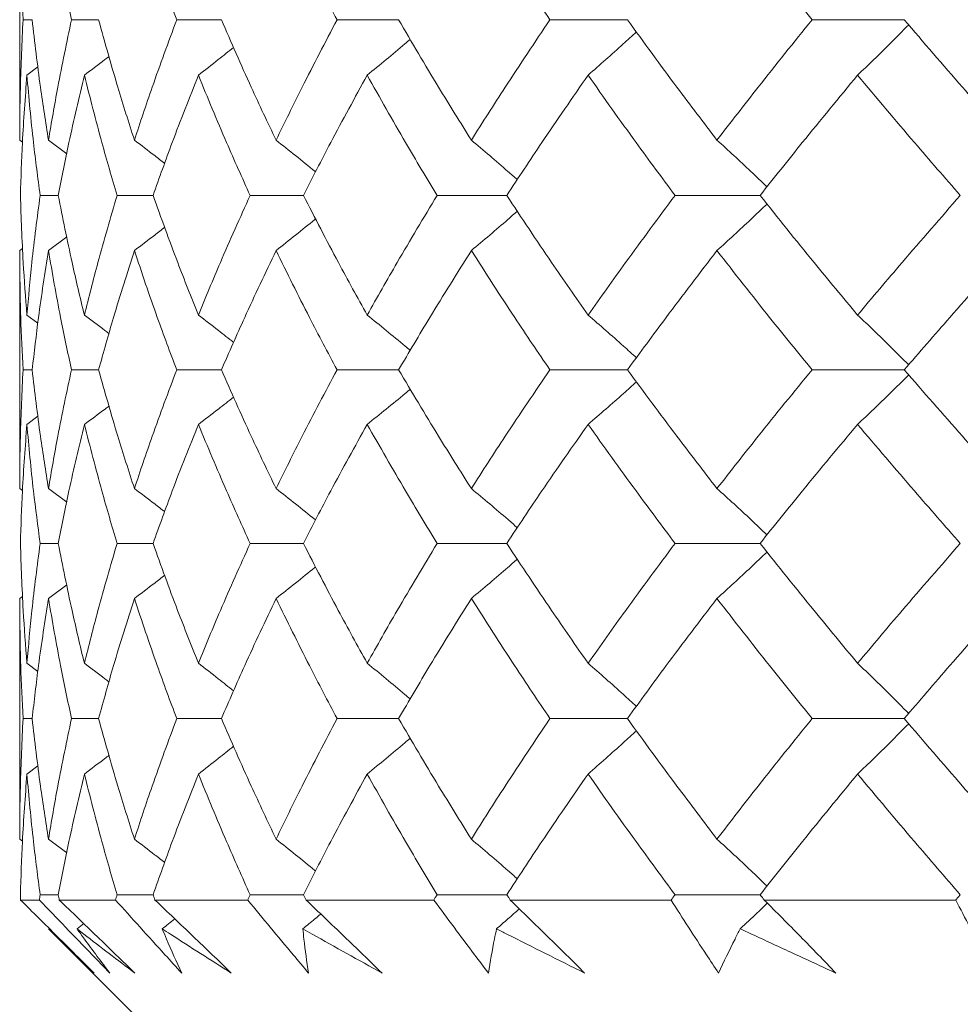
# Model space of a CAD drawing. Header units: inches. Extents: x 1 to 19.9, y 2.6 to 16.1.
# Tile 20 of 70: x 10.579 to 10.773, y 3.917 to 4.119. Entities that reach past the tile are written whole.
import ezdxf

# ---------------------------------------------------------------- set-up
doc = ezdxf.new("R2010")
doc.units = ezdxf.units.IN
doc.header["$MEASUREMENT"] = 0

msp = doc.modelspace()

# ---------------------------------------------------------------- linework, layer by layer
at = {"color": 7, "linetype": 'Continuous', "lineweight": 15}
for p, q in [((10.57933, 4.14382), (10.57933, 4.09429)), ((10.58189, 4.11903), (10.58002, 4.11903)), ((10.59554, 4.11903), (10.58997, 4.11903)), ((10.62076, 4.11903), (10.61158, 4.11903)), ((10.65716, 4.11903), (10.64452, 4.11903)), ((10.70416, 4.11903), (10.68825, 4.11903)), ((10.76102, 4.11903), (10.74209, 4.11903)), ((10.58081, 4.10763), (10.58308, 4.10933)), ((10.57933, 4.09429), (10.5799, 4.09387)), ((10.58524, 4.09429), (10.58898, 4.0915)), ((10.58725, 4.08294), (10.58353, 4.08294)), ((10.60673, 4.08294), (10.59934, 4.08294)), ((10.6376, 4.08294), (10.62666, 4.08294)), ((10.67938, 4.08294), (10.66507, 4.08294)), ((10.73141, 4.08294), (10.71395, 4.08294)), ((10.58524, 4.07161), (10.589, 4.07441)), ((10.57933, 4.07161), (10.57993, 4.07205)), ((10.57933, 4.07161), (10.57933, 4.02272)), ((10.58081, 4.05837), (10.58305, 4.05671)), ((10.58189, 4.04711), (10.58002, 4.04711)), ((10.59554, 4.04711), (10.58997, 4.04711)), ((10.62076, 4.04711), (10.61158, 4.04711)), ((10.65716, 4.04711), (10.64452, 4.04711)), ((10.70416, 4.04711), (10.68825, 4.04711)), ((10.76102, 4.04711), (10.74209, 4.04711)), ((10.58081, 4.0359), (10.58308, 4.03756)), ((10.57933, 4.02272), (10.5799, 4.02231)), ((10.58524, 4.02272), (10.58898, 4.01996)), ((10.58725, 4.01145), (10.58353, 4.01145)), ((10.60673, 4.01145), (10.59934, 4.01145)), ((10.6376, 4.01145), (10.62666, 4.01145)), ((10.67938, 4.01145), (10.66507, 4.01145)), ((10.73141, 4.01145), (10.71395, 4.01145)), ((10.58524, 4.00014), (10.589, 4.00294)), ((10.57933, 4.00014), (10.57993, 4.00058)), ((10.57933, 4.00014), (10.57933, 3.95071)), ((10.58081, 3.98684), (10.58305, 3.98517)), ((10.58189, 3.97547), (10.58002, 3.97547)), ((10.59554, 3.97547), (10.58997, 3.97547)), ((10.62076, 3.97547), (10.61158, 3.97547)), ((10.65716, 3.97547), (10.64452, 3.97547)), ((10.70416, 3.97547), (10.68825, 3.97547)), ((10.76102, 3.97547), (10.74209, 3.97547)), ((10.58081, 3.96409), (10.58308, 3.96578)), ((10.57933, 3.95071), (10.5799, 3.95029)), ((10.58524, 3.95071), (10.58898, 3.94791)), ((10.58338, 3.93821), (10.5795, 3.93821)), ((10.58725, 3.9393), (10.58353, 3.9393)), ((10.59902, 3.93821), (10.58745, 3.93821)), ((10.60673, 3.9393), (10.59934, 3.9393)), ((10.62617, 3.93821), (10.60711, 3.93821)), ((10.6376, 3.9393), (10.62666, 3.9393)), ((10.66442, 3.93821), (10.63815, 3.93821)), ((10.67938, 3.9393), (10.66507, 3.9393)), ((10.71315, 3.93821), (10.68009, 3.93821)), ((10.73141, 3.9393), (10.71395, 3.9393)), ((10.7716, 3.93821), (10.73227, 3.93821)), ((10.58524, 3.9323), (10.70433, 3.81321)), ((10.59111, 3.9323), (10.59249, 3.93336))]:
    msp.add_line(p, q, dxfattribs=at)
for points, knots in [([(10.57933, 4.14382), (10.57936, 4.13919), (10.57943, 4.13092), (10.57984, 4.12266), (10.58002, 4.11903)], [0, 0, 0, 0, 0.560157, 1, 1, 1, 1]), ([(10.58524, 4.14382), (10.58603, 4.13919), (10.58744, 4.13092), (10.5892, 4.12266), (10.58997, 4.11903)], [0, 0, 0, 0, 0.560157, 1, 1, 1, 1]), ([(10.60289, 4.14382), (10.60442, 4.13919), (10.60716, 4.13092), (10.61023, 4.12266), (10.61158, 4.11903)], [0, 0, 0, 0, 0.560157, 1, 1, 1, 1]), ([(10.63199, 4.14382), (10.63425, 4.13919), (10.63827, 4.13092), (10.64261, 4.12266), (10.64452, 4.11903)], [0, 0, 0, 0, 0.560157, 1, 1, 1, 1]), ([(10.6721, 4.14382), (10.67503, 4.13919), (10.68027, 4.13092), (10.68581, 4.12266), (10.68825, 4.11903)], [0, 0, 0, 0, 0.560157, 1, 1, 1, 1]), ([(10.72256, 4.14382), (10.72614, 4.13919), (10.73251, 4.13092), (10.73916, 4.12266), (10.74209, 4.11903)], [0, 0, 0, 0, 0.560157, 1, 1, 1, 1]), ([(10.58002, 4.11903), (10.5798, 4.1144), (10.5794, 4.10615), (10.57935, 4.09791), (10.57933, 4.09429)], [0, 0, 0, 0, 0.560356, 1, 1, 1, 1]), ([(10.58189, 4.11903), (10.58242, 4.1144), (10.58337, 4.10615), (10.58467, 4.09791), (10.58524, 4.09429)], [0, 0, 0, 0, 0.560356, 1, 1, 1, 1]), ([(10.58997, 4.11903), (10.589, 4.1144), (10.58726, 4.10615), (10.58586, 4.09791), (10.58524, 4.09429)], [0, 0, 0, 0, 0.560356, 1, 1, 1, 1]), ([(10.59554, 4.11903), (10.59682, 4.1144), (10.59911, 4.10615), (10.60173, 4.09791), (10.60289, 4.09429)], [0, 0, 0, 0, 0.560356, 1, 1, 1, 1]), ([(10.61158, 4.11903), (10.60987, 4.1144), (10.60681, 4.10615), (10.60409, 4.09791), (10.60289, 4.09429)], [0, 0, 0, 0, 0.560356, 1, 1, 1, 1]), ([(10.62076, 4.11903), (10.62277, 4.1144), (10.62636, 4.10615), (10.63027, 4.09791), (10.63199, 4.09429)], [0, 0, 0, 0, 0.560356, 1, 1, 1, 1]), ([(10.64452, 4.11903), (10.64209, 4.1144), (10.63777, 4.10615), (10.63376, 4.09791), (10.63199, 4.09429)], [0, 0, 0, 0, 0.560356, 1, 1, 1, 1]), ([(10.65716, 4.11903), (10.65987, 4.1144), (10.6647, 4.10615), (10.66984, 4.09791), (10.6721, 4.09429)], [0, 0, 0, 0, 0.560356, 1, 1, 1, 1]), ([(10.68825, 4.11903), (10.68515, 4.1144), (10.67963, 4.10615), (10.6744, 4.09791), (10.6721, 4.09429)], [0, 0, 0, 0, 0.560356, 1, 1, 1, 1]), ([(10.70416, 4.11903), (10.70752, 4.1144), (10.71352, 4.10615), (10.7198, 4.09791), (10.72256, 4.09429)], [0, 0, 0, 0, 0.560356, 1, 1, 1, 1]), ([(10.74209, 4.11903), (10.73837, 4.1144), (10.73173, 4.10615), (10.72536, 4.09791), (10.72256, 4.09429)], [0, 0, 0, 0, 0.560356, 1, 1, 1, 1]), ([(10.75144, 4.10763), (10.75255, 4.10869), (10.75476, 4.11082), (10.75826, 4.11425), (10.76064, 4.11666), (10.76194, 4.11796)], [0, 0, 0, 0, 0.313104, 0.626208, 1, 1, 1, 1]), ([(10.76102, 4.11903), (10.76498, 4.1144), (10.77205, 4.10615), (10.77938, 4.09791), (10.7826, 4.09429)], [0, 0, 0, 0, 0.560356, 1, 1, 1, 1]), ([(10.69608, 4.10763), (10.69729, 4.10869), (10.69971, 4.11082), (10.70302, 4.11378), (10.70511, 4.11569), (10.706, 4.11652)], [0, 0, 0, 0, 0.3633789, 0.7267578, 1, 1, 1, 1]), ([(10.65071, 4.10763), (10.652, 4.10869), (10.6546, 4.11082), (10.65755, 4.11327), (10.65919, 4.11468), (10.65955, 4.11499)], [0, 0, 0, 0, 0.437465, 0.87493, 1, 1, 1, 1]), ([(10.61603, 4.10763), (10.6174, 4.10869), (10.61983, 4.11058), (10.62223, 4.1125), (10.62328, 4.11334)], [0, 0, 0, 0, 0.562516, 1, 1, 1, 1]), ([(10.59261, 4.10763), (10.59402, 4.10869), (10.59572, 4.10997), (10.5974, 4.11126), (10.59769, 4.11148)], [0, 0, 0, 0, 0.830538, 1, 1, 1, 1]), ([(10.58081, 4.10763), (10.58047, 4.10301), (10.57985, 4.09477), (10.57959, 4.08655), (10.57947, 4.08294)], [0, 0, 0, 0, 0.560447, 1, 1, 1, 1]), ([(10.58081, 4.10763), (10.58122, 4.10301), (10.58196, 4.09477), (10.58305, 4.08655), (10.58353, 4.08294)], [0, 0, 0, 0, 0.560447, 1, 1, 1, 1]), ([(10.59261, 4.10763), (10.59152, 4.10301), (10.58957, 4.09477), (10.58796, 4.08655), (10.58725, 4.08294)], [0, 0, 0, 0, 0.560447, 1, 1, 1, 1]), ([(10.59261, 4.10763), (10.59378, 4.10301), (10.59585, 4.09477), (10.59827, 4.08655), (10.59934, 4.08294)], [0, 0, 0, 0, 0.560447, 1, 1, 1, 1]), ([(10.61603, 4.10763), (10.61421, 4.10301), (10.61095, 4.09477), (10.60801, 4.08655), (10.60673, 4.08294)], [0, 0, 0, 0, 0.560447, 1, 1, 1, 1]), ([(10.61603, 4.10763), (10.61793, 4.10301), (10.62132, 4.09477), (10.62503, 4.08655), (10.62666, 4.08294)], [0, 0, 0, 0, 0.560447, 1, 1, 1, 1]), ([(10.65071, 4.10763), (10.64817, 4.10301), (10.64366, 4.09477), (10.63945, 4.08655), (10.6376, 4.08294)], [0, 0, 0, 0, 0.560447, 1, 1, 1, 1]), ([(10.65071, 4.10763), (10.65331, 4.10301), (10.65794, 4.09477), (10.66289, 4.08655), (10.66507, 4.08294)], [0, 0, 0, 0, 0.560447, 1, 1, 1, 1]), ([(10.69608, 4.10763), (10.69288, 4.10301), (10.68718, 4.09477), (10.68176, 4.08655), (10.67938, 4.08294)], [0, 0, 0, 0, 0.560447, 1, 1, 1, 1]), ([(10.69608, 4.10763), (10.69934, 4.10301), (10.70516, 4.09477), (10.71127, 4.08655), (10.71395, 4.08294)], [0, 0, 0, 0, 0.560447, 1, 1, 1, 1]), ([(10.75144, 4.10763), (10.74763, 4.10301), (10.74083, 4.09477), (10.73429, 4.08655), (10.73141, 4.08294)], [0, 0, 0, 0, 0.560447, 1, 1, 1, 1]), ([(10.75144, 4.10763), (10.75531, 4.10301), (10.76221, 4.09477), (10.76939, 4.08655), (10.77254, 4.08294)], [0, 0, 0, 0, 0.560447, 1, 1, 1, 1]), ([(10.60289, 4.09429), (10.60428, 4.09323), (10.60636, 4.09165), (10.60842, 4.09004), (10.60911, 4.08951)], [0, 0, 0, 0, 0.6688377, 1, 1, 1, 1]), ([(10.63199, 4.09429), (10.63333, 4.09323), (10.636, 4.0911), (10.6387, 4.08893), (10.64006, 4.08781), (10.6401, 4.08777)], [0, 0, 0, 0, 0.491908, 0.983816, 1, 1, 1, 1]), ([(10.6721, 4.09429), (10.67335, 4.09323), (10.67587, 4.09111), (10.67902, 4.08841), (10.6809, 4.08675), (10.68154, 4.08619)], [0, 0, 0, 0, 0.3971507, 0.7943014, 1, 1, 1, 1]), ([(10.72256, 4.09429), (10.72373, 4.09323), (10.72605, 4.09111), (10.72947, 4.08792), (10.73173, 4.08577), (10.73283, 4.08471)], [0, 0, 0, 0, 0.3366961, 0.6733922, 1, 1, 1, 1]), ([(10.57947, 4.08294), (10.57963, 4.07834), (10.57991, 4.07014), (10.58053, 4.06196), (10.58081, 4.05837)], [0, 0, 0, 0, 0.560645, 1, 1, 1, 1]), ([(10.58353, 4.08294), (10.58292, 4.07834), (10.58185, 4.07014), (10.58113, 4.06196), (10.58081, 4.05837)], [0, 0, 0, 0, 0.560645, 1, 1, 1, 1]), ([(10.58725, 4.08294), (10.58816, 4.07834), (10.58978, 4.07014), (10.59175, 4.06196), (10.59261, 4.05837)], [0, 0, 0, 0, 0.560645, 1, 1, 1, 1]), ([(10.59934, 4.08294), (10.59799, 4.07834), (10.59559, 4.07014), (10.59352, 4.06196), (10.59261, 4.05837)], [0, 0, 0, 0, 0.560645, 1, 1, 1, 1]), ([(10.60673, 4.08294), (10.60838, 4.07834), (10.61132, 4.07014), (10.61459, 4.06196), (10.61603, 4.05837)], [0, 0, 0, 0, 0.560645, 1, 1, 1, 1]), ([(10.62666, 4.08294), (10.62459, 4.07834), (10.62089, 4.07014), (10.61752, 4.06196), (10.61603, 4.05837)], [0, 0, 0, 0, 0.560645, 1, 1, 1, 1]), ([(10.6376, 4.08294), (10.63996, 4.07834), (10.64418, 4.07014), (10.64871, 4.06196), (10.65071, 4.05837)], [0, 0, 0, 0, 0.560645, 1, 1, 1, 1]), ([(10.66507, 4.08294), (10.6623, 4.07834), (10.65737, 4.07014), (10.65274, 4.06196), (10.65071, 4.05837)], [0, 0, 0, 0, 0.560645, 1, 1, 1, 1]), ([(10.67938, 4.08294), (10.68242, 4.07834), (10.68784, 4.07014), (10.69357, 4.06196), (10.69608, 4.05837)], [0, 0, 0, 0, 0.560645, 1, 1, 1, 1]), ([(10.71395, 4.08294), (10.71054, 4.07834), (10.70445, 4.07014), (10.69863, 4.06196), (10.69608, 4.05837)], [0, 0, 0, 0, 0.560645, 1, 1, 1, 1]), ([(10.73141, 4.08294), (10.73508, 4.07834), (10.74162, 4.07014), (10.74844, 4.06196), (10.75144, 4.05837)], [0, 0, 0, 0, 0.560645, 1, 1, 1, 1]), ([(10.77254, 4.08294), (10.76853, 4.07834), (10.76138, 4.07014), (10.75447, 4.06196), (10.75144, 4.05837)], [0, 0, 0, 0, 0.560645, 1, 1, 1, 1]), ([(10.6721, 4.07161), (10.67336, 4.07267), (10.67588, 4.07478), (10.67903, 4.07748), (10.68091, 4.07913), (10.68155, 4.0797)], [0, 0, 0, 0, 0.397217, 0.794434, 1, 1, 1, 1]), ([(10.72256, 4.07161), (10.72373, 4.07267), (10.72605, 4.07478), (10.72948, 4.07796), (10.73173, 4.08011), (10.73284, 4.08117)], [0, 0, 0, 0, 0.33688, 0.67376, 1, 1, 1, 1]), ([(10.63199, 4.07161), (10.63333, 4.07267), (10.636, 4.07479), (10.63871, 4.07696), (10.64007, 4.07808), (10.64011, 4.07812)], [0, 0, 0, 0, 0.491681, 0.983362, 1, 1, 1, 1]), ([(10.60289, 4.07161), (10.60428, 4.07266), (10.60637, 4.07425), (10.60844, 4.07586), (10.60913, 4.07639)], [0, 0, 0, 0, 0.667665, 1, 1, 1, 1]), ([(10.57933, 4.07161), (10.57936, 4.06702), (10.57943, 4.05884), (10.57984, 4.05069), (10.58002, 4.04711)], [0, 0, 0, 0, 0.560736, 1, 1, 1, 1]), ([(10.58524, 4.07161), (10.58452, 4.06702), (10.58324, 4.05884), (10.5823, 4.05069), (10.58189, 4.04711)], [0, 0, 0, 0, 0.560736, 1, 1, 1, 1]), ([(10.58524, 4.07161), (10.58603, 4.06702), (10.58744, 4.05884), (10.5892, 4.05069), (10.58997, 4.04711)], [0, 0, 0, 0, 0.560736, 1, 1, 1, 1]), ([(10.60289, 4.07161), (10.60143, 4.06702), (10.59882, 4.05884), (10.59654, 4.05069), (10.59554, 4.04711)], [0, 0, 0, 0, 0.560736, 1, 1, 1, 1]), ([(10.60289, 4.07161), (10.60442, 4.06702), (10.60716, 4.05884), (10.61023, 4.05069), (10.61158, 4.04711)], [0, 0, 0, 0, 0.560736, 1, 1, 1, 1]), ([(10.63199, 4.07161), (10.62981, 4.06702), (10.62591, 4.05884), (10.62234, 4.05069), (10.62076, 4.04711)], [0, 0, 0, 0, 0.560736, 1, 1, 1, 1]), ([(10.63199, 4.07161), (10.63425, 4.06702), (10.63826, 4.05884), (10.64261, 4.05069), (10.64452, 4.04711)], [0, 0, 0, 0, 0.560736, 1, 1, 1, 1]), ([(10.6721, 4.07161), (10.66923, 4.06702), (10.6641, 4.05884), (10.65928, 4.05069), (10.65716, 4.04711)], [0, 0, 0, 0, 0.560736, 1, 1, 1, 1]), ([(10.6721, 4.07161), (10.67503, 4.06702), (10.68027, 4.05884), (10.68581, 4.05069), (10.68825, 4.04711)], [0, 0, 0, 0, 0.560736, 1, 1, 1, 1]), ([(10.72256, 4.07161), (10.71905, 4.06702), (10.71279, 4.05884), (10.7068, 4.05069), (10.70416, 4.04711)], [0, 0, 0, 0, 0.560736, 1, 1, 1, 1]), ([(10.72256, 4.07161), (10.72614, 4.06702), (10.73251, 4.05884), (10.73916, 4.05069), (10.74209, 4.04711)], [0, 0, 0, 0, 0.560736, 1, 1, 1, 1]), ([(10.7826, 4.07161), (10.7785, 4.06702), (10.77119, 4.05884), (10.76413, 4.05069), (10.76102, 4.04711)], [0, 0, 0, 0, 0.560736, 1, 1, 1, 1]), ([(10.59261, 4.05837), (10.59403, 4.05731), (10.59572, 4.05606), (10.59739, 4.05478), (10.59767, 4.05457)], [0, 0, 0, 0, 0.8374362, 1, 1, 1, 1]), ([(10.61603, 4.05837), (10.6174, 4.05731), (10.61982, 4.05545), (10.62222, 4.05356), (10.62326, 4.05274)], [0, 0, 0, 0, 0.5660369, 1, 1, 1, 1]), ([(10.65071, 4.05837), (10.65201, 4.05731), (10.65461, 4.0552), (10.65756, 4.05278), (10.65919, 4.0514), (10.65954, 4.0511)], [0, 0, 0, 0, 0.439842, 0.879683, 1, 1, 1, 1]), ([(10.69608, 4.05837), (10.6973, 4.05731), (10.69973, 4.0552), (10.70304, 4.05228), (10.70512, 4.05039), (10.706, 4.04959)], [0, 0, 0, 0, 0.365192, 0.730384, 1, 1, 1, 1]), ([(10.75144, 4.05837), (10.75255, 4.05731), (10.75477, 4.0552), (10.75827, 4.05181), (10.76065, 4.04944), (10.76194, 4.04816)], [0, 0, 0, 0, 0.314579, 0.629159, 1, 1, 1, 1]), ([(10.58002, 4.04711), (10.5798, 4.04257), (10.5794, 4.03445), (10.57935, 4.02631), (10.57933, 4.02272)], [0, 0, 0, 0, 0.559555, 1, 1, 1, 1]), ([(10.58189, 4.04711), (10.58242, 4.04257), (10.58337, 4.03445), (10.58467, 4.02631), (10.58524, 4.02272)], [0, 0, 0, 0, 0.559555, 1, 1, 1, 1]), ([(10.58997, 4.04711), (10.589, 4.04257), (10.58725, 4.03445), (10.58586, 4.02631), (10.58524, 4.02272)], [0, 0, 0, 0, 0.559555, 1, 1, 1, 1]), ([(10.59554, 4.04711), (10.59682, 4.04257), (10.59911, 4.03445), (10.60173, 4.02631), (10.60289, 4.02272)], [0, 0, 0, 0, 0.559555, 1, 1, 1, 1]), ([(10.61158, 4.04711), (10.60987, 4.04257), (10.60681, 4.03445), (10.60409, 4.02631), (10.60289, 4.02272)], [0, 0, 0, 0, 0.559555, 1, 1, 1, 1]), ([(10.62076, 4.04711), (10.62277, 4.04257), (10.62636, 4.03445), (10.63027, 4.02631), (10.63199, 4.02272)], [0, 0, 0, 0, 0.559555, 1, 1, 1, 1]), ([(10.64452, 4.04711), (10.64209, 4.04257), (10.63776, 4.03445), (10.63376, 4.02631), (10.63199, 4.02272)], [0, 0, 0, 0, 0.559555, 1, 1, 1, 1]), ([(10.65716, 4.04711), (10.65987, 4.04257), (10.6647, 4.03445), (10.66984, 4.02631), (10.6721, 4.02272)], [0, 0, 0, 0, 0.559555, 1, 1, 1, 1]), ([(10.68825, 4.04711), (10.68515, 4.04257), (10.67962, 4.03445), (10.6744, 4.02631), (10.6721, 4.02272)], [0, 0, 0, 0, 0.559555, 1, 1, 1, 1]), ([(10.70416, 4.04711), (10.70752, 4.04257), (10.71352, 4.03445), (10.7198, 4.02631), (10.72256, 4.02272)], [0, 0, 0, 0, 0.559555, 1, 1, 1, 1]), ([(10.74209, 4.04711), (10.73837, 4.04257), (10.73173, 4.03445), (10.72537, 4.02631), (10.72256, 4.02272)], [0, 0, 0, 0, 0.559555, 1, 1, 1, 1]), ([(10.76102, 4.04711), (10.76498, 4.04257), (10.77205, 4.03445), (10.77938, 4.02631), (10.7826, 4.02272)], [0, 0, 0, 0, 0.559555, 1, 1, 1, 1]), ([(10.75144, 4.0359), (10.75255, 4.03695), (10.75478, 4.03905), (10.75828, 4.04243), (10.76066, 4.04479), (10.76194, 4.04607)], [0, 0, 0, 0, 0.314918, 0.629837, 1, 1, 1, 1]), ([(10.65071, 4.0359), (10.65201, 4.03695), (10.65462, 4.03905), (10.65757, 4.04146), (10.65921, 4.04284), (10.65956, 4.04314)], [0, 0, 0, 0, 0.439991, 0.879984, 1, 1, 1, 1]), ([(10.69608, 4.0359), (10.6973, 4.03695), (10.69973, 4.03905), (10.70305, 4.04196), (10.70512, 4.04384), (10.70601, 4.04464)], [0, 0, 0, 0, 0.36548, 0.73096, 1, 1, 1, 1]), ([(10.61603, 4.0359), (10.61741, 4.03695), (10.61983, 4.0388), (10.62224, 4.04069), (10.62328, 4.04151)], [0, 0, 0, 0, 0.565768, 1, 1, 1, 1]), ([(10.59261, 4.0359), (10.59403, 4.03694), (10.59573, 4.0382), (10.59741, 4.03948), (10.59769, 4.03969)], [0, 0, 0, 0, 0.835367, 1, 1, 1, 1]), ([(10.58081, 4.0359), (10.58047, 4.03135), (10.57985, 4.02321), (10.57959, 4.01505), (10.57947, 4.01145)], [0, 0, 0, 0, 0.559215, 1, 1, 1, 1]), ([(10.58081, 4.0359), (10.58122, 4.03135), (10.58196, 4.02321), (10.58305, 4.01505), (10.58353, 4.01145)], [0, 0, 0, 0, 0.559215, 1, 1, 1, 1]), ([(10.59261, 4.0359), (10.59152, 4.03135), (10.58957, 4.02321), (10.58796, 4.01505), (10.58725, 4.01145)], [0, 0, 0, 0, 0.559215, 1, 1, 1, 1]), ([(10.59261, 4.0359), (10.59378, 4.03135), (10.59586, 4.02321), (10.59827, 4.01505), (10.59934, 4.01145)], [0, 0, 0, 0, 0.559215, 1, 1, 1, 1]), ([(10.61603, 4.0359), (10.61421, 4.03135), (10.61094, 4.02321), (10.60802, 4.01505), (10.60673, 4.01145)], [0, 0, 0, 0, 0.559215, 1, 1, 1, 1]), ([(10.61603, 4.0359), (10.61793, 4.03135), (10.62132, 4.02321), (10.62503, 4.01505), (10.62666, 4.01145)], [0, 0, 0, 0, 0.559215, 1, 1, 1, 1]), ([(10.65071, 4.0359), (10.64818, 4.03135), (10.64365, 4.02321), (10.63945, 4.01505), (10.6376, 4.01145)], [0, 0, 0, 0, 0.559215, 1, 1, 1, 1]), ([(10.65071, 4.0359), (10.6533, 4.03135), (10.65795, 4.02321), (10.66289, 4.01505), (10.66507, 4.01145)], [0, 0, 0, 0, 0.559215, 1, 1, 1, 1]), ([(10.69608, 4.0359), (10.69289, 4.03135), (10.68717, 4.02321), (10.68176, 4.01505), (10.67938, 4.01145)], [0, 0, 0, 0, 0.559215, 1, 1, 1, 1]), ([(10.69608, 4.0359), (10.69934, 4.03135), (10.70516, 4.02321), (10.71126, 4.01505), (10.71395, 4.01145)], [0, 0, 0, 0, 0.559215, 1, 1, 1, 1]), ([(10.75144, 4.0359), (10.74763, 4.03135), (10.74082, 4.02321), (10.73429, 4.01505), (10.73141, 4.01145)], [0, 0, 0, 0, 0.559215, 1, 1, 1, 1]), ([(10.75144, 4.0359), (10.75531, 4.03135), (10.76222, 4.02321), (10.76938, 4.01505), (10.77254, 4.01145)], [0, 0, 0, 0, 0.5592153, 1, 1, 1, 1]), ([(10.60289, 4.02272), (10.60429, 4.02167), (10.60637, 4.0201), (10.60843, 4.0185), (10.60911, 4.01798)], [0, 0, 0, 0, 0.670617, 1, 1, 1, 1]), ([(10.63199, 4.02272), (10.63333, 4.02167), (10.63601, 4.01956), (10.63871, 4.0174), (10.64007, 4.01628), (10.6401, 4.01625)], [0, 0, 0, 0, 0.493162, 0.986324, 1, 1, 1, 1]), ([(10.6721, 4.02272), (10.67336, 4.02167), (10.67588, 4.01956), (10.67903, 4.01688), (10.68091, 4.01524), (10.68154, 4.01468)], [0, 0, 0, 0, 0.3981379, 0.7962759, 1, 1, 1, 1]), ([(10.72256, 4.02272), (10.72373, 4.02167), (10.72606, 4.01956), (10.72949, 4.0164), (10.73173, 4.01426), (10.73283, 4.01321)], [0, 0, 0, 0, 0.3375291, 0.6750582, 1, 1, 1, 1]), ([(10.57947, 4.01145), (10.57963, 4.00686), (10.57991, 3.99867), (10.58053, 3.99046), (10.58081, 3.98684)], [0, 0, 0, 0, 0.559413, 1, 1, 1, 1]), ([(10.58353, 4.01145), (10.58293, 4.00686), (10.58185, 3.99867), (10.58113, 3.99046), (10.58081, 3.98684)], [0, 0, 0, 0, 0.559413, 1, 1, 1, 1]), ([(10.58725, 4.01145), (10.58816, 4.00686), (10.58978, 3.99867), (10.59175, 3.99046), (10.59261, 3.98684)], [0, 0, 0, 0, 0.559413, 1, 1, 1, 1]), ([(10.59934, 4.01145), (10.59799, 4.00686), (10.59559, 3.99867), (10.59352, 3.99046), (10.59261, 3.98684)], [0, 0, 0, 0, 0.559413, 1, 1, 1, 1]), ([(10.60673, 4.01145), (10.60837, 4.00686), (10.61132, 3.99867), (10.61459, 3.99046), (10.61603, 3.98684)], [0, 0, 0, 0, 0.559413, 1, 1, 1, 1]), ([(10.62666, 4.01145), (10.62459, 4.00686), (10.62089, 3.99867), (10.61752, 3.99046), (10.61603, 3.98684)], [0, 0, 0, 0, 0.559413, 1, 1, 1, 1]), ([(10.6376, 4.01145), (10.63996, 4.00686), (10.64418, 3.99867), (10.64871, 3.99046), (10.65071, 3.98684)], [0, 0, 0, 0, 0.559413, 1, 1, 1, 1]), ([(10.66507, 4.01145), (10.66231, 4.00686), (10.65737, 3.99867), (10.65274, 3.99046), (10.65071, 3.98684)], [0, 0, 0, 0, 0.559413, 1, 1, 1, 1]), ([(10.67938, 4.01145), (10.68242, 4.00686), (10.68785, 3.99867), (10.69356, 3.99046), (10.69608, 3.98684)], [0, 0, 0, 0, 0.559413, 1, 1, 1, 1]), ([(10.71395, 4.01145), (10.71054, 4.00686), (10.70444, 3.99867), (10.69864, 3.99046), (10.69608, 3.98684)], [0, 0, 0, 0, 0.559413, 1, 1, 1, 1]), ([(10.73141, 4.01145), (10.73508, 4.00686), (10.74163, 3.99867), (10.74844, 3.99046), (10.75144, 3.98684)], [0, 0, 0, 0, 0.559413, 1, 1, 1, 1]), ([(10.77254, 4.01145), (10.76853, 4.00686), (10.76137, 3.99867), (10.75448, 3.99046), (10.75144, 3.98684)], [0, 0, 0, 0, 0.559413, 1, 1, 1, 1]), ([(10.72256, 4.00014), (10.72373, 4.0012), (10.72605, 4.00331), (10.72948, 4.00649), (10.73173, 4.00863), (10.73284, 4.00968)], [0, 0, 0, 0, 0.337093, 0.674187, 1, 1, 1, 1]), ([(10.63199, 4.00014), (10.63333, 4.0012), (10.636, 4.00332), (10.63871, 4.00548), (10.64007, 4.0066), (10.64011, 4.00664)], [0, 0, 0, 0, 0.491987, 0.983974, 1, 1, 1, 1]), ([(10.6721, 4.00014), (10.67336, 4.0012), (10.67587, 4.00331), (10.67902, 4.006), (10.6809, 4.00765), (10.68154, 4.00821)], [0, 0, 0, 0, 0.397477, 0.794954, 1, 1, 1, 1]), ([(10.60289, 4.00014), (10.60428, 4.00119), (10.60637, 4.00278), (10.60844, 4.00438), (10.60912, 4.00492)], [0, 0, 0, 0, 0.668034, 1, 1, 1, 1]), ([(10.57933, 4.00014), (10.57936, 3.99554), (10.57943, 3.98733), (10.57984, 3.9791), (10.58002, 3.97547)], [0, 0, 0, 0, 0.559504, 1, 1, 1, 1]), ([(10.58524, 4.00014), (10.58452, 3.99554), (10.58324, 3.98733), (10.5823, 3.9791), (10.58189, 3.97547)], [0, 0, 0, 0, 0.559504, 1, 1, 1, 1]), ([(10.58524, 4.00014), (10.58603, 3.99554), (10.58745, 3.98733), (10.5892, 3.9791), (10.58997, 3.97547)], [0, 0, 0, 0, 0.559504, 1, 1, 1, 1]), ([(10.60289, 4.00014), (10.60143, 3.99554), (10.59881, 3.98733), (10.59654, 3.9791), (10.59554, 3.97547)], [0, 0, 0, 0, 0.559504, 1, 1, 1, 1]), ([(10.60289, 4.00014), (10.60442, 3.99554), (10.60716, 3.98733), (10.61023, 3.9791), (10.61158, 3.97547)], [0, 0, 0, 0, 0.559504, 1, 1, 1, 1]), ([(10.63199, 4.00014), (10.62981, 3.99554), (10.62591, 3.98733), (10.62234, 3.9791), (10.62076, 3.97547)], [0, 0, 0, 0, 0.559504, 1, 1, 1, 1]), ([(10.63199, 4.00014), (10.63425, 3.99554), (10.63827, 3.98733), (10.64261, 3.9791), (10.64452, 3.97547)], [0, 0, 0, 0, 0.559504, 1, 1, 1, 1]), ([(10.6721, 4.00014), (10.66923, 3.99554), (10.6641, 3.98733), (10.65928, 3.9791), (10.65716, 3.97547)], [0, 0, 0, 0, 0.559504, 1, 1, 1, 1]), ([(10.6721, 4.00014), (10.67503, 3.99554), (10.68027, 3.98733), (10.68581, 3.9791), (10.68825, 3.97547)], [0, 0, 0, 0, 0.559504, 1, 1, 1, 1]), ([(10.72256, 4.00014), (10.71905, 3.99554), (10.71278, 3.98733), (10.7068, 3.9791), (10.70416, 3.97547)], [0, 0, 0, 0, 0.559504, 1, 1, 1, 1]), ([(10.72256, 4.00014), (10.72613, 3.99554), (10.73251, 3.98733), (10.73916, 3.9791), (10.74209, 3.97547)], [0, 0, 0, 0, 0.559504, 1, 1, 1, 1]), ([(10.7826, 4.00014), (10.7785, 3.99554), (10.77118, 3.98733), (10.76413, 3.9791), (10.76102, 3.97547)], [0, 0, 0, 0, 0.559504, 1, 1, 1, 1]), ([(10.59261, 3.98684), (10.59402, 3.98578), (10.59572, 3.98451), (10.59739, 3.98323), (10.59767, 3.98301)], [0, 0, 0, 0, 0.834736, 1, 1, 1, 1]), ([(10.61603, 3.98684), (10.6174, 3.98578), (10.61982, 3.9839), (10.62222, 3.98199), (10.62327, 3.98116)], [0, 0, 0, 0, 0.564106, 1, 1, 1, 1]), ([(10.65071, 3.98684), (10.65201, 3.98578), (10.6546, 3.98366), (10.65755, 3.98121), (10.65919, 3.97981), (10.65955, 3.97951)], [0, 0, 0, 0, 0.438284, 0.876569, 1, 1, 1, 1]), ([(10.69608, 3.98684), (10.69729, 3.98578), (10.69972, 3.98366), (10.70303, 3.98071), (10.70511, 3.9788), (10.706, 3.97798)], [0, 0, 0, 0, 0.363875, 0.727751, 1, 1, 1, 1]), ([(10.75144, 3.98684), (10.75255, 3.98578), (10.75476, 3.98366), (10.75826, 3.98023), (10.76065, 3.97784), (10.76194, 3.97653)], [0, 0, 0, 0, 0.313439, 0.626878, 1, 1, 1, 1]), ([(10.58002, 3.97547), (10.5798, 3.97086), (10.5794, 3.96261), (10.57935, 3.95435), (10.57933, 3.95071)], [0, 0, 0, 0, 0.559703, 1, 1, 1, 1]), ([(10.58189, 3.97547), (10.58242, 3.97086), (10.58337, 3.96261), (10.58467, 3.95435), (10.58524, 3.95071)], [0, 0, 0, 0, 0.559703, 1, 1, 1, 1]), ([(10.58997, 3.97547), (10.589, 3.97086), (10.58726, 3.96261), (10.58586, 3.95435), (10.58524, 3.95071)], [0, 0, 0, 0, 0.559703, 1, 1, 1, 1]), ([(10.59554, 3.97547), (10.59682, 3.97086), (10.59911, 3.96261), (10.60173, 3.95435), (10.60289, 3.95071)], [0, 0, 0, 0, 0.559703, 1, 1, 1, 1]), ([(10.61158, 3.97547), (10.60987, 3.97086), (10.60681, 3.96261), (10.60409, 3.95435), (10.60289, 3.95071)], [0, 0, 0, 0, 0.559703, 1, 1, 1, 1]), ([(10.62076, 3.97547), (10.62277, 3.97086), (10.62636, 3.96261), (10.63027, 3.95435), (10.63199, 3.95071)], [0, 0, 0, 0, 0.559703, 1, 1, 1, 1]), ([(10.64452, 3.97547), (10.64209, 3.97086), (10.63776, 3.96261), (10.63376, 3.95435), (10.63199, 3.95071)], [0, 0, 0, 0, 0.559703, 1, 1, 1, 1]), ([(10.65716, 3.97547), (10.65987, 3.97086), (10.6647, 3.96261), (10.66984, 3.95435), (10.6721, 3.95071)], [0, 0, 0, 0, 0.559703, 1, 1, 1, 1]), ([(10.68825, 3.97547), (10.68515, 3.97086), (10.67962, 3.96261), (10.6744, 3.95435), (10.6721, 3.95071)], [0, 0, 0, 0, 0.559703, 1, 1, 1, 1]), ([(10.70416, 3.97547), (10.70752, 3.97086), (10.71352, 3.96261), (10.7198, 3.95435), (10.72256, 3.95071)], [0, 0, 0, 0, 0.559703, 1, 1, 1, 1]), ([(10.74209, 3.97547), (10.73837, 3.97086), (10.73173, 3.96261), (10.72537, 3.95435), (10.72256, 3.95071)], [0, 0, 0, 0, 0.559703, 1, 1, 1, 1]), ([(10.75144, 3.96409), (10.75255, 3.96515), (10.75476, 3.96727), (10.75826, 3.97071), (10.76064, 3.97311), (10.76194, 3.97441)], [0, 0, 0, 0, 0.313206, 0.626411, 1, 1, 1, 1]), ([(10.76102, 3.97547), (10.76498, 3.97086), (10.77205, 3.96261), (10.77938, 3.95435), (10.7826, 3.95071)], [0, 0, 0, 0, 0.559703, 1, 1, 1, 1]), ([(10.69608, 3.96409), (10.69729, 3.96515), (10.69971, 3.96727), (10.70302, 3.97023), (10.70511, 3.97214), (10.706, 3.97296)], [0, 0, 0, 0, 0.363504, 0.727007, 1, 1, 1, 1]), ([(10.65071, 3.96409), (10.652, 3.96515), (10.6546, 3.96727), (10.65755, 3.96973), (10.65919, 3.97113), (10.65955, 3.97144)], [0, 0, 0, 0, 0.437615, 0.875229, 1, 1, 1, 1]), ([(10.61603, 3.96409), (10.6174, 3.96515), (10.61982, 3.96703), (10.62223, 3.96895), (10.62328, 3.96979)], [0, 0, 0, 0, 0.562692, 1, 1, 1, 1]), ([(10.59261, 3.96409), (10.59402, 3.96515), (10.59572, 3.96642), (10.5974, 3.96772), (10.59769, 3.96794)], [0, 0, 0, 0, 0.83075, 1, 1, 1, 1]), ([(10.58081, 3.96409), (10.58047, 3.95946), (10.57985, 3.9512), (10.57959, 3.94294), (10.57947, 3.9393)], [0, 0, 0, 0, 0.559794, 1, 1, 1, 1]), ([(10.58081, 3.96409), (10.58122, 3.95946), (10.58196, 3.9512), (10.58305, 3.94294), (10.58353, 3.9393)], [0, 0, 0, 0, 0.559794, 1, 1, 1, 1]), ([(10.59261, 3.96409), (10.59152, 3.95946), (10.58957, 3.9512), (10.58796, 3.94294), (10.58725, 3.9393)], [0, 0, 0, 0, 0.559794, 1, 1, 1, 1]), ([(10.59261, 3.96409), (10.59378, 3.95946), (10.59586, 3.9512), (10.59827, 3.94294), (10.59934, 3.9393)], [0, 0, 0, 0, 0.559794, 1, 1, 1, 1]), ([(10.61603, 3.96409), (10.61421, 3.95946), (10.61094, 3.9512), (10.60802, 3.94294), (10.60673, 3.9393)], [0, 0, 0, 0, 0.559794, 1, 1, 1, 1]), ([(10.61603, 3.96409), (10.61793, 3.95946), (10.62132, 3.9512), (10.62503, 3.94294), (10.62666, 3.9393)], [0, 0, 0, 0, 0.5597943, 1, 1, 1, 1]), ([(10.65071, 3.96409), (10.64818, 3.95946), (10.64365, 3.9512), (10.63945, 3.94294), (10.6376, 3.9393)], [0, 0, 0, 0, 0.559794, 1, 1, 1, 1]), ([(10.65071, 3.96409), (10.6533, 3.95946), (10.65794, 3.9512), (10.66289, 3.94294), (10.66507, 3.9393)], [0, 0, 0, 0, 0.559794, 1, 1, 1, 1]), ([(10.69608, 3.96409), (10.69288, 3.95946), (10.68717, 3.9512), (10.68176, 3.94294), (10.67938, 3.9393)], [0, 0, 0, 0, 0.559794, 1, 1, 1, 1]), ([(10.69608, 3.96409), (10.69934, 3.95946), (10.70516, 3.9512), (10.71127, 3.94294), (10.71395, 3.9393)], [0, 0, 0, 0, 0.559794, 1, 1, 1, 1]), ([(10.75144, 3.96409), (10.74763, 3.95946), (10.74082, 3.9512), (10.73429, 3.94294), (10.73141, 3.9393)], [0, 0, 0, 0, 0.559794, 1, 1, 1, 1]), ([(10.75144, 3.96409), (10.75531, 3.95946), (10.76222, 3.9512), (10.76939, 3.94294), (10.77254, 3.9393)], [0, 0, 0, 0, 0.559794, 1, 1, 1, 1]), ([(10.60289, 3.95071), (10.60428, 3.94965), (10.60636, 3.94806), (10.60842, 3.94645), (10.60911, 3.94591)], [0, 0, 0, 0, 0.667652, 1, 1, 1, 1]), ([(10.63199, 3.95071), (10.63333, 3.94965), (10.63599, 3.94752), (10.63869, 3.94534), (10.64005, 3.9442), (10.6401, 3.94416)], [0, 0, 0, 0, 0.490998, 0.981997, 1, 1, 1, 1]), ([(10.6721, 3.95071), (10.67335, 3.94965), (10.67586, 3.94752), (10.67901, 3.94481), (10.68089, 3.94314), (10.68154, 3.94257)], [0, 0, 0, 0, 0.396395, 0.792789, 1, 1, 1, 1]), ([(10.72256, 3.95071), (10.72372, 3.94965), (10.72604, 3.94752), (10.72947, 3.94432), (10.73172, 3.94216), (10.73283, 3.94109)], [0, 0, 0, 0, 0.336048, 0.672096, 1, 1, 1, 1]), ([(10.57947, 3.9393), (10.57948, 3.9391), (10.57949, 3.93874), (10.5795, 3.93837), (10.5795, 3.93821)], [0, 0, 0, 0, 0.559995, 1, 1, 1, 1]), ([(10.5795, 3.93821), (10.58201, 3.93572), (10.58578, 3.93199), (10.59082, 3.92698), (10.59335, 3.92447), (10.59461, 3.92321)], [0, 0, 0, 0, 0.49985, 0.749906, 1, 1, 1, 1]), ([(10.58353, 3.9393), (10.5835, 3.9391), (10.58345, 3.93874), (10.5834, 3.93837), (10.58338, 3.93821)], [0, 0, 0, 0, 0.559995, 1, 1, 1, 1]), ([(10.59784, 3.92321), (10.59662, 3.92447), (10.59359, 3.92761), (10.58876, 3.93261), (10.58517, 3.93635), (10.58338, 3.93821)], [0, 0, 0, 0, 0.249909, 0.624893, 1, 1, 1, 1]), ([(10.58725, 3.9393), (10.58729, 3.9391), (10.58736, 3.93874), (10.58742, 3.93837), (10.58745, 3.93821)], [0, 0, 0, 0, 0.559995, 1, 1, 1, 1]), ([(10.58745, 3.93821), (10.59004, 3.93572), (10.59392, 3.93199), (10.59909, 3.92698), (10.60168, 3.92447), (10.60298, 3.92321)], [0, 0, 0, 0, 0.49985, 0.749906, 1, 1, 1, 1]), ([(10.59934, 3.9393), (10.59928, 3.9391), (10.59917, 3.93874), (10.59906, 3.93837), (10.59902, 3.93821)], [0, 0, 0, 0, 0.559995, 1, 1, 1, 1]), ([(10.6126, 3.92321), (10.61145, 3.92447), (10.60859, 3.92761), (10.60405, 3.93261), (10.60069, 3.93635), (10.59902, 3.93821)], [0, 0, 0, 0, 0.249909, 0.624893, 1, 1, 1, 1]), ([(10.60673, 3.9393), (10.6068, 3.9391), (10.60692, 3.93874), (10.60705, 3.93837), (10.60711, 3.93821)], [0, 0, 0, 0, 0.559995, 1, 1, 1, 1]), ([(10.60711, 3.93821), (10.60973, 3.93572), (10.61366, 3.93199), (10.61888, 3.92698), (10.62149, 3.92447), (10.62279, 3.92321)], [0, 0, 0, 0, 0.4998502, 0.7499064, 1, 1, 1, 1]), ([(10.62666, 3.9393), (10.62657, 3.9391), (10.62641, 3.93874), (10.62624, 3.93837), (10.62617, 3.93821)], [0, 0, 0, 0, 0.559995, 1, 1, 1, 1]), ([(10.63866, 3.92321), (10.6376, 3.92447), (10.63496, 3.92761), (10.63078, 3.93261), (10.62771, 3.93635), (10.62617, 3.93821)], [0, 0, 0, 0, 0.249909, 0.624893, 1, 1, 1, 1]), ([(10.6376, 3.9393), (10.6377, 3.9391), (10.63788, 3.93874), (10.63807, 3.93837), (10.63815, 3.93821)], [0, 0, 0, 0, 0.559995, 1, 1, 1, 1]), ([(10.63815, 3.93821), (10.64076, 3.93572), (10.64468, 3.93199), (10.64988, 3.92698), (10.65246, 3.92447), (10.65375, 3.92321)], [0, 0, 0, 0, 0.49985, 0.749906, 1, 1, 1, 1]), ([(10.66507, 3.9393), (10.66495, 3.9391), (10.66473, 3.93874), (10.66451, 3.93837), (10.66442, 3.93821)], [0, 0, 0, 0, 0.559995, 1, 1, 1, 1]), ([(10.67562, 3.92321), (10.67466, 3.92447), (10.67227, 3.92761), (10.66853, 3.93261), (10.66579, 3.93635), (10.66442, 3.93821)], [0, 0, 0, 0, 0.249909, 0.624893, 1, 1, 1, 1]), ([(10.67938, 3.9393), (10.67951, 3.9391), (10.67975, 3.93874), (10.67998, 3.93837), (10.68009, 3.93821)], [0, 0, 0, 0, 0.559995, 1, 1, 1, 1]), ([(10.68009, 3.93821), (10.68266, 3.93572), (10.68651, 3.93199), (10.69159, 3.92698), (10.69411, 3.92447), (10.69537, 3.92321)], [0, 0, 0, 0, 0.49985, 0.749906, 1, 1, 1, 1]), ([(10.71395, 3.9393), (10.7138, 3.9391), (10.71353, 3.93874), (10.71326, 3.93837), (10.71315, 3.93821)], [0, 0, 0, 0, 0.559995, 1, 1, 1, 1]), ([(10.72288, 3.92321), (10.72204, 3.92447), (10.71995, 3.92761), (10.71669, 3.93261), (10.71433, 3.93635), (10.71315, 3.93821)], [0, 0, 0, 0, 0.249909, 0.624893, 1, 1, 1, 1]), ([(10.73141, 3.9393), (10.73157, 3.9391), (10.73186, 3.93874), (10.73214, 3.93837), (10.73227, 3.93821)], [0, 0, 0, 0, 0.559995, 1, 1, 1, 1]), ([(10.73227, 3.93821), (10.73475, 3.93572), (10.73847, 3.93199), (10.74335, 3.92698), (10.74577, 3.92447), (10.74698, 3.92321)], [0, 0, 0, 0, 0.49985, 0.749906, 1, 1, 1, 1]), ([(10.77254, 3.9393), (10.77236, 3.9391), (10.77205, 3.93874), (10.77173, 3.93837), (10.7716, 3.93821)], [0, 0, 0, 0, 0.559995, 1, 1, 1, 1]), ([(10.77971, 3.92321), (10.779, 3.92447), (10.77724, 3.92761), (10.77452, 3.93261), (10.77257, 3.93635), (10.7716, 3.93821)], [0, 0, 0, 0, 0.249909, 0.624893, 1, 1, 1, 1]), ([(10.67728, 3.9323), (10.67805, 3.93297), (10.67962, 3.93432), (10.68117, 3.9357), (10.68196, 3.9364)], [0, 0, 0, 0, 0.494386, 1, 1, 1, 1]), ([(10.72735, 3.9323), (10.72806, 3.93297), (10.72992, 3.93471), (10.73177, 3.93649), (10.7329, 3.93758)], [0, 0, 0, 0, 0.384222, 1, 1, 1, 1]), ([(10.60862, 3.9323), (10.60947, 3.93297), (10.61034, 3.93364), (10.61119, 3.93432), (10.61119, 3.93432)], [0, 0, 0, 0, 0.995564, 1, 1, 1, 1]), ([(10.63749, 3.9323), (10.63832, 3.93297), (10.63955, 3.93397), (10.64077, 3.93499), (10.64117, 3.93533)], [0, 0, 0, 0, 0.667842, 1, 1, 1, 1]), ([(10.59461, 3.92321), (10.59321, 3.92455), (10.59039, 3.92721), (10.5873, 3.93024), (10.5856, 3.93194), (10.58524, 3.9323)], [0, 0, 0, 0, 0.440572, 0.881144, 1, 1, 1, 1]), ([(10.59111, 3.9323), (10.59161, 3.9316), (10.59377, 3.92857), (10.59607, 3.92554), (10.59784, 3.92321)], [0, 0, 0, 0, 0.231715, 1, 1, 1, 1]), ([(10.60298, 3.92321), (10.60121, 3.92455), (10.59766, 3.92721), (10.59374, 3.93024), (10.59157, 3.93194), (10.59111, 3.9323)], [0, 0, 0, 0, 0.440572, 0.881144, 1, 1, 1, 1]), ([(10.60862, 3.9323), (10.6089, 3.9316), (10.61014, 3.92857), (10.61153, 3.92554), (10.6126, 3.92321)], [0, 0, 0, 0, 0.231715, 1, 1, 1, 1]), ([(10.62279, 3.92321), (10.62069, 3.92455), (10.61647, 3.92721), (10.61177, 3.93024), (10.60917, 3.93194), (10.60862, 3.9323)], [0, 0, 0, 0, 0.440572, 0.881144, 1, 1, 1, 1]), ([(10.63749, 3.9323), (10.63756, 3.9316), (10.63786, 3.92857), (10.63831, 3.92554), (10.63866, 3.92321)], [0, 0, 0, 0, 0.231715, 1, 1, 1, 1]), ([(10.65375, 3.92321), (10.65134, 3.92455), (10.64652, 3.92721), (10.64113, 3.93024), (10.63813, 3.93194), (10.63749, 3.9323)], [0, 0, 0, 0, 0.4405721, 0.8811443, 1, 1, 1, 1]), ([(10.67728, 3.9323), (10.67713, 3.9316), (10.67649, 3.92857), (10.67599, 3.92554), (10.67562, 3.92321)], [0, 0, 0, 0, 0.231715, 1, 1, 1, 1]), ([(10.69537, 3.92321), (10.69269, 3.92455), (10.68734, 3.92721), (10.68133, 3.93024), (10.67799, 3.93194), (10.67728, 3.9323)], [0, 0, 0, 0, 0.440572, 0.881144, 1, 1, 1, 1]), ([(10.72735, 3.9323), (10.72698, 3.9316), (10.72541, 3.92857), (10.72398, 3.92554), (10.72288, 3.92321)], [0, 0, 0, 0, 0.231715, 1, 1, 1, 1]), ([(10.74698, 3.92321), (10.74408, 3.92455), (10.73828, 3.92721), (10.73176, 3.93024), (10.72812, 3.93194), (10.72735, 3.9323)], [0, 0, 0, 0, 0.440572, 0.881144, 1, 1, 1, 1])]:
    msp.add_open_spline(points, degree=3, knots=knots, dxfattribs=at)

doc.saveas('drawing.dxf')
